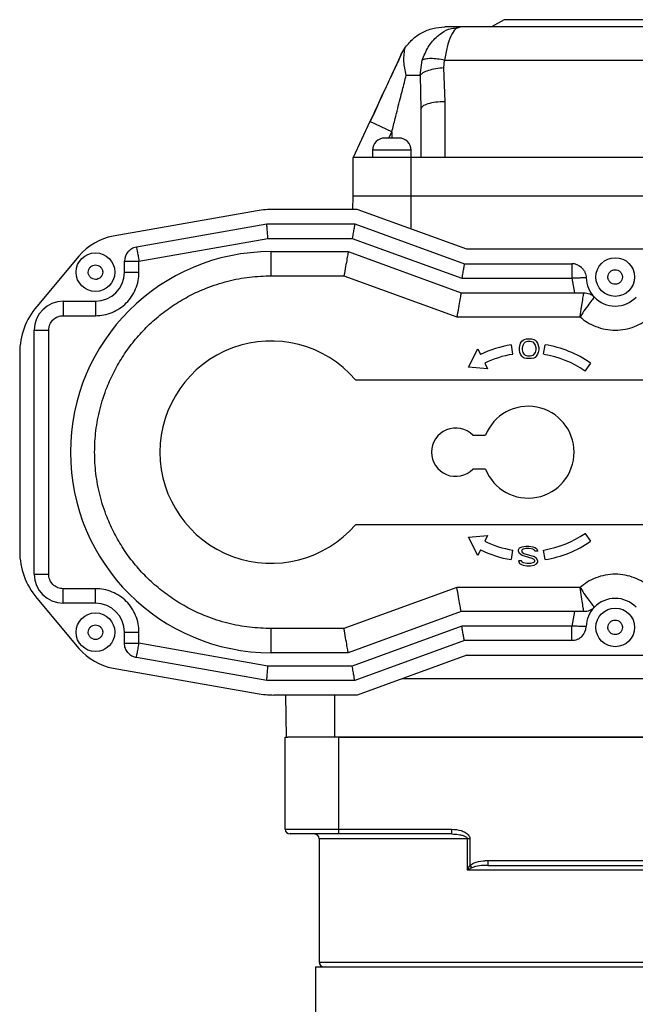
# Model space of a CAD drawing. Header units: millimetres. Extents: x 183 to 1403, y 24 to 1305.
# Tile 22 of 31: x 183 to 310, y 741 to 945. Entities that reach past the tile are written whole.
import ezdxf

# ---------------------------------------------------------------- set-up
doc = ezdxf.new("R2010")
doc.units = ezdxf.units.MM

msp = doc.modelspace()

# ---------------------------------------------------------------- linework, layer by layer
at = {"color": 7, "linetype": 'Continuous', "lineweight": 25}
for p, q in [((272.89, 943.39), (273.99, 943.62)), ((273.99, 943.62), (273.77, 943.51)), ((372.76, 943.62), (273.99, 943.62)), ((283.08, 945.12), (280.48, 943.62)), ((306.58, 945.12), (283.08, 945.12)), ((330.08, 945.12), (306.58, 945.12)), ((261.8, 937.91), (261.63, 937.54)), ((261.77, 937.84), (262.55, 939.21)), ((265.75, 933.62), (266.16, 936.71)), ((270.64, 935.16), (270.77, 936.71)), ((270.77, 936.71), (376.23, 936.71)), ((265.75, 933.62), (265.88, 926.6)), ((270.88, 928.14), (270.64, 935.16)), ((270.88, 916.62), (270.88, 928.14)), ((265.88, 926.6), (265.88, 916.62)), ((255.34, 924.06), (251.88, 916.62)), ((259.88, 921.94), (255.34, 924.06)), ((255.88, 918.12), (255.88, 916.62)), ((263.88, 918.12), (255.88, 918.12)), ((263.88, 916.62), (263.88, 918.12)), ((251.88, 908.62), (251.88, 916.62)), ((263.88, 916.62), (251.88, 916.62)), ((263.88, 908.62), (263.88, 916.62)), ((270.88, 916.62), (263.88, 916.62)), ((375.88, 916.62), (270.88, 916.62)), ((251.83, 905.87), (251.88, 908.62)), ((263.88, 908.62), (251.88, 908.62)), ((263.88, 901.81), (263.88, 908.62)), ((382.88, 908.62), (263.88, 908.62)), ((232.02, 905.56), (202.26, 900.32)), ((252.74, 905.87), (235.49, 905.87)), ((275.41, 897.62), (252.74, 905.87)), ((207.06, 898.12), (234, 902.87)), ((234, 902.87), (252.21, 902.87)), ((252.21, 902.87), (274.88, 894.62)), ((207.58, 895.16), (234.26, 899.87)), ((234.26, 899.87), (251.68, 899.87)), ((251.68, 899.87), (274.35, 891.62)), ((234.91, 897.12), (250.86, 897.12)), ((234.91, 892.12), (234.91, 897.12)), ((250.86, 897.12), (274.22, 888.62)), ((383.76, 897.62), (275.41, 897.62)), ((195.15, 896.21), (186.42, 885.8)), ((204.58, 892.87), (204.58, 895.16)), ((207.58, 892.87), (207.58, 895.16)), ((274.88, 894.62), (297.08, 894.62)), ((204.58, 892.87), (207.58, 892.87)), ((234.91, 892.12), (249.98, 892.12)), ((249.98, 892.12), (273.33, 883.62)), ((274.35, 891.62), (297.08, 891.62)), ((297.08, 891.62), (297.68, 888.62)), ((274.22, 888.62), (299.6, 888.62)), ((191.91, 886.87), (191.91, 883.87)), ((191.91, 886.87), (198.58, 886.87)), ((198.58, 886.87), (198.58, 883.87)), ((191.91, 883.87), (198.58, 883.87)), ((273.33, 883.62), (298.8, 883.62)), ((185.91, 830.37), (185.91, 880.87)), ((185.91, 880.87), (188.91, 880.87)), ((188.91, 830.37), (188.91, 880.87)), ((286.26, 877.28), (286.51, 878.17)), ((286.51, 878.17), (286.76, 878.56)), ((286.76, 878.56), (287.01, 878.81)), ((287.01, 878.81), (287.26, 878.94)), ((287.01, 877.79), (287.26, 878.17)), ((287.26, 878.94), (287.76, 879.07)), ((287.26, 878.17), (287.51, 878.43)), ((287.51, 878.43), (288.01, 878.56)), ((287.76, 879.07), (288.76, 879.07)), ((288.01, 878.56), (288.51, 878.56)), ((288.51, 878.56), (289.01, 878.43)), ((288.76, 879.07), (289.26, 878.94)), ((289.01, 878.43), (289.26, 878.17)), ((289.26, 878.94), (289.51, 878.81)), ((289.26, 878.17), (289.51, 877.79)), ((289.51, 878.81), (289.76, 878.56)), ((289.76, 878.56), (290.01, 878.17)), ((290.01, 878.17), (290.26, 877.28)), ((182.91, 876.16), (182.91, 835.08)), ((275.74, 873.23), (277.66, 877.03)), ((277.66, 877.03), (278.24, 875.85)), ((284.56, 877.84), (284.87, 875.87)), ((286.26, 876.77), (286.26, 877.28)), ((286.38, 876.26), (286.26, 876.77)), ((286.51, 875.88), (286.38, 876.26)), ((286.88, 877.28), (287.01, 877.79)), ((286.88, 876.77), (286.88, 877.28)), ((287.01, 876.26), (286.88, 876.77)), ((287.26, 875.88), (287.01, 876.26)), ((289.51, 876.26), (289.26, 875.88)), ((289.51, 877.79), (289.63, 877.28)), ((289.63, 876.77), (289.51, 876.26)), ((289.63, 877.28), (289.63, 876.77)), ((290.13, 876.26), (290.01, 875.88)), ((290.26, 876.77), (290.13, 876.26)), ((290.26, 877.28), (290.26, 876.77)), ((291.28, 875.87), (291.6, 877.84)), ((286.76, 875.49), (286.51, 875.88)), ((287.01, 875.24), (286.76, 875.49)), ((287.26, 875.11), (287.01, 875.24)), ((287.51, 875.62), (287.26, 875.88)), ((287.76, 874.98), (287.26, 875.11)), ((288.01, 875.49), (287.51, 875.62)), ((288.76, 874.98), (287.76, 874.98)), ((288.51, 875.49), (288.01, 875.49)), ((289.01, 875.62), (288.51, 875.49)), ((289.26, 875.11), (288.76, 874.98)), ((289.26, 875.88), (289.01, 875.62)), ((289.51, 875.24), (289.26, 875.11)), ((289.76, 875.49), (289.51, 875.24)), ((290.01, 875.88), (289.76, 875.49)), ((279.68, 872.88), (275.74, 873.23)), ((279.11, 874.05), (279.68, 872.88)), ((300.98, 874.05), (299.83, 872.41)), ((252.34, 870.62), (358.41, 870.62)), ((276.65, 859.12), (279.24, 859.12)), ((279.24, 852.12), (276.65, 852.12)), ((358.41, 840.62), (252.34, 840.62)), ((275.74, 838.01), (279.68, 838.36)), ((277.66, 834.21), (275.74, 838.01)), ((279.68, 838.36), (279.11, 837.18)), ((299.83, 838.83), (300.98, 837.19)), ((278.24, 835.38), (277.66, 834.21)), ((286.06, 835.42), (286.31, 835.81)), ((286.06, 835.17), (286.06, 835.42)), ((286.31, 835.81), (286.81, 836.06)), ((286.81, 835.42), (286.68, 835.17)), ((286.81, 836.06), (287.56, 836.19)), ((287.06, 835.55), (286.81, 835.42)), ((287.56, 835.68), (287.06, 835.55)), ((287.56, 836.19), (288.31, 836.19)), ((288.31, 835.68), (287.56, 835.68)), ((288.31, 836.19), (289.06, 836.06)), ((289.06, 835.55), (288.31, 835.68)), ((289.06, 836.06), (289.43, 835.93)), ((289.31, 835.42), (289.06, 835.55)), ((289.43, 835.17), (289.31, 835.42)), ((289.43, 835.93), (289.81, 835.68)), ((289.81, 835.68), (290.06, 835.17)), ((284.87, 835.37), (284.56, 833.4)), ((286.31, 834.66), (286.06, 835.17)), ((286.81, 834.27), (286.31, 834.66)), ((286.68, 835.17), (286.81, 834.91)), ((286.81, 834.91), (287.18, 834.66)), ((288.93, 833.63), (286.81, 834.27)), ((287.18, 834.66), (289.31, 834.02)), ((289.31, 833.38), (288.93, 833.63)), ((289.81, 833.63), (289.31, 834.02)), ((289.43, 833.12), (289.31, 833.38)), ((290.06, 835.17), (289.43, 835.17)), ((290.06, 833.12), (289.81, 833.63)), ((291.6, 833.4), (291.28, 835.37)), ((286.06, 833.12), (286.31, 832.61)), ((286.68, 833.12), (286.06, 833.12)), ((286.31, 832.61), (286.68, 832.36)), ((286.81, 832.87), (286.68, 833.12)), ((286.68, 832.36), (287.06, 832.23)), ((287.06, 832.74), (286.81, 832.87)), ((287.81, 832.61), (287.06, 832.74)), ((287.06, 832.23), (287.81, 832.1)), ((288.56, 832.61), (287.81, 832.61)), ((287.81, 832.1), (288.56, 832.1)), ((289.06, 832.74), (288.56, 832.61)), ((288.56, 832.1), (289.31, 832.23)), ((289.31, 832.87), (289.06, 832.74)), ((289.43, 833.12), (289.31, 832.87)), ((289.31, 832.23), (289.81, 832.49)), ((289.81, 832.49), (290.06, 832.87)), ((290.06, 832.87), (290.06, 833.12)), ((185.91, 830.37), (188.91, 830.37)), ((198.58, 827.37), (191.91, 827.37)), ((191.91, 824.37), (191.91, 827.37)), ((198.58, 824.37), (198.58, 827.37)), ((273.33, 827.62), (249.98, 819.12)), ((298.8, 827.62), (273.33, 827.62)), ((186.42, 825.44), (195.15, 815.02)), ((198.58, 824.37), (191.91, 824.37)), ((274.22, 822.62), (250.86, 814.12)), ((299.6, 822.62), (274.22, 822.62)), ((297.68, 822.62), (297.08, 819.62)), ((249.98, 819.12), (234.91, 819.12)), ((234.91, 814.12), (234.91, 819.12)), ((274.35, 819.62), (251.68, 811.37)), ((297.08, 819.62), (274.35, 819.62)), ((204.58, 816.07), (204.58, 818.37)), ((204.58, 818.37), (207.58, 818.37)), ((207.58, 816.07), (207.58, 818.37)), ((234.26, 811.37), (207.58, 816.07)), ((274.88, 816.62), (252.21, 808.37)), ((297.08, 816.62), (274.88, 816.62)), ((234, 808.37), (207.06, 813.12)), ((250.86, 814.12), (234.91, 814.12)), ((275.41, 813.62), (252.74, 805.37)), ((275.41, 813.62), (383.76, 813.62)), ((251.68, 811.37), (234.26, 811.37)), ((202.26, 810.92), (232.02, 805.67)), ((252.21, 808.37), (234, 808.37)), ((365.08, 808.71), (261.93, 808.71)), ((252.74, 805.37), (235.49, 805.37)), ((238.08, 796.62), (237.92, 805.37)), ((248.08, 796.62), (248.08, 805.37)), ((237.83, 777.62), (237.83, 796.62)), ((237.83, 796.62), (238.38, 796.62)), ((248.08, 796.62), (238.38, 796.62)), ((365.08, 796.62), (248.08, 796.62)), ((248.83, 796.62), (248.83, 777.62)), ((248.83, 796.62), (364.33, 796.62)), ((237.83, 777.62), (248.83, 777.62)), ((248.83, 776.62), (238.83, 776.62)), ((248.83, 777.62), (248.83, 776.62)), ((248.83, 777.62), (272.21, 777.62)), ((272.21, 776.62), (248.83, 776.62)), ((272.21, 777.62), (272.21, 776.62)), ((272.21, 776.62), (272.66, 776.58)), ((244.83, 775.62), (244.83, 750.12)), ((275.51, 769.12), (275.51, 775.62)), ((276.01, 775.62), (275.51, 775.62)), ((276.01, 775.62), (276.01, 770.11)), ((279.74, 771.12), (279.74, 770.12)), ((279.74, 771.12), (333.41, 771.12)), ((337.65, 769.12), (275.51, 769.12)), ((276.01, 770.11), (276.43, 769.61)), ((279.74, 770.12), (333.41, 770.12)), ((244.08, 749.12), (244.08, 733.62)), ((244.08, 749.12), (369.08, 749.12))]:
    msp.add_line(p, q, dxfattribs=at)
at = {"color": 8, "linetype": 'Continuous', "lineweight": 25}
for p, q in [((259.26, 920.62), (259.88, 921.94)), ((259.88, 921.94), (259.88, 920.62)), ((275.51, 775.62), (244.83, 775.62)), ((244.83, 750.12), (368.33, 750.12))]:
    msp.add_line(p, q, dxfattribs=at)
at = {"color": 7, "linetype": 'Continuous', "lineweight": 25, "flags": 128}
msp.add_lwpolyline([(262.85, 933.62), (263.38, 933.62), (263.87, 933.62), (264.32, 933.62), (264.72, 933.62), (265.07, 933.62), (265.36, 933.62), (265.58, 933.62), (265.75, 933.62)], dxfattribs=at)
at = {"color": 7, "linetype": 'Continuous', "lineweight": 25}
for centre in [(198.58, 892.87), (306.08, 891.87), (306.08, 819.37), (198.58, 818.37)]:
    msp.add_circle(centre, 4, dxfattribs=at)
for centre, radius, start, end in [((258.38, 918.12), 2.5, 90, 180), ((261.38, 918.12), 2.5, 360, 90), ((235.49, 885.87), 20, 90, 100), ((204.35, 888.5), 12, 100, 140), ((234.91, 855.62), 41.5, 90, 270), ((207.58, 895.16), 3, 140, 180), ((297.08, 891.62), 3, 45.7959, 90), ((198.58, 892.87), 6, 270, 0), ((306.08, 891.87), 6, 181.5918, 223.983), ((191.91, 880.87), 6, 90, 180), ((306.08, 891.87), 6, 223.983, 316.017), ((197.91, 876.16), 15, 140, 180), ((234.91, 855.62), 23, 40.7057, 319.2943), ((288.08, 855.62), 22.5, 99, 115.9311), ((288.08, 855.62), 22.5, 55, 81), ((288.08, 855.62), 20.5, 99, 115.9311), ((288.08, 855.62), 20.5, 55, 81), ((288.08, 855.62), 9.5, 201.6183, 158.3817), ((273.08, 855.62), 5, 44.427, 315.573), ((288.08, 855.62), 20.5, 279, 305), ((288.08, 855.62), 22.5, 244.0689, 261), ((288.08, 855.62), 20.5, 244.0689, 261), ((288.08, 855.62), 22.5, 279, 305), ((197.91, 835.08), 15, 180, 220), ((191.91, 830.37), 6, 180, 270), ((306.08, 819.37), 6, 43.983, 136.017), ((198.58, 818.37), 6, 360, 90), ((306.08, 819.37), 6, 136.017, 178.4082), ((297.08, 819.62), 3, 314.2041, 358.4082), ((204.35, 822.74), 12, 220, 260), ((207.58, 816.07), 3, 220, 260), ((235.49, 825.37), 20, 260, 270), ((238.83, 777.62), 1, 180, 270), ((243.83, 775.62), 1, 0, 90), ((245.83, 750.12), 1, 180, 270)]:
    msp.add_arc(centre, radius, start, end, dxfattribs=at)
for points, knots in [([(262.55, 939.21), (263.05, 939.85), (264.05, 941.13), (266.06, 942.5), (268.34, 943.44), (270, 943.56), (270.84, 943.62)], [0, 0, 0, 0, 0.244003, 0.491821, 0.743951, 1, 1, 1, 1]), ([(261.77, 937.84), (261.35, 936.93), (260.46, 935.03), (259.01, 931.91), (257.29, 928.23), (256.04, 925.54), (255.34, 924.06)], [0, 0, 0, 0, 0.2047825, 0.4216531, 0.6816744, 1, 1, 1, 1]), ([(261.63, 937.54), (261.54, 937.35), (260.92, 936), (259.6, 933.17), (257.6, 928.85), (256.18, 925.71), (255.42, 924.02)], [0, 0, 0, 0, 0.045472, 0.310839, 0.629208, 1, 1, 1, 1]), ([(262.85, 933.62), (262.64, 934.59), (262.24, 936.55), (262.44, 938.32), (262.55, 939.21)], [0, 0, 0, 0, 0.496898, 1, 1, 1, 1]), ([(270.77, 936.71), (270.29, 936.81), (269.29, 937.01), (267.91, 937.09), (266.78, 937.01), (266.37, 936.81), (266.16, 936.71)], [0, 0, 0, 0, 0.2400383, 0.4947761, 0.7523207, 1, 1, 1, 1]), ([(259.88, 921.94), (260.11, 922.85), (260.51, 924.44), (261.09, 926.71), (261.58, 928.65), (262.04, 930.46), (262.46, 932.09), (262.72, 933.12), (262.85, 933.62)], [0, 0, 0, 0, 0.232309, 0.408665, 0.579566, 0.732119, 0.87226, 1, 1, 1, 1]), ([(270.64, 935.16), (270.07, 935.11), (268.91, 935), (267.38, 934.62), (266.23, 934.14), (265.9, 933.79), (265.75, 933.62)], [0, 0, 0, 0, 0.249214, 0.509149, 0.764093, 1, 1, 1, 1]), ([(261.38, 920.62), (261.36, 920.62), (261.33, 920.62), (261.14, 920.62), (260.94, 920.62), (260.71, 920.62), (260.36, 920.62), (259.88, 920.62), (259.4, 920.62), (259.05, 920.62), (258.81, 920.62), (258.61, 920.62), (258.43, 920.62), (258.4, 920.62), (258.38, 920.62)], [0, 0, 0, 0, 0.119721, 0.184918, 0.25, 0.315196, 0.380279, 0.5, 0.619721, 0.684918, 0.75, 0.815196, 0.880279, 1, 1, 1, 1]), ([(234.26, 899.87), (234.23, 900.26), (234.16, 901.04), (234.09, 901.89), (234.04, 902.39), (234.01, 902.76), (234.01, 902.83), (234, 902.87)], [0, 0, 0, 0, 0.249618, 0.499306, 0.630027, 0.757218, 1, 1, 1, 1]), ([(252.21, 902.87), (252.2, 902.83), (252.19, 902.76), (252.13, 902.38), (252.04, 901.88), (251.89, 901.04), (251.75, 900.26), (251.68, 899.87)], [0, 0, 0, 0, 0.242385, 0.369683, 0.500824, 0.750546, 1, 1, 1, 1]), ([(250.86, 897.12), (250.86, 897.1), (250.85, 897.06), (250.78, 896.66), (250.62, 895.73), (250.32, 894.06), (250.1, 892.77), (249.98, 892.12)], [0, 0, 0, 0, 0.124693, 0.251142, 0.500792, 0.75053, 1, 1, 1, 1]), ([(274.88, 894.62), (274.87, 894.58), (274.86, 894.51), (274.79, 894.13), (274.7, 893.63), (274.55, 892.79), (274.42, 892.01), (274.35, 891.62)], [0, 0, 0, 0, 0.242385, 0.369683, 0.500824, 0.750546, 1, 1, 1, 1]), ([(197.08, 892.87), (197.1, 893.06), (197.14, 893.46), (197.44, 893.88), (197.75, 894.13), (197.93, 894.23), (198.04, 894.27), (198.21, 894.34), (198.59, 894.4), (199.06, 894.31), (199.41, 894.13), (199.57, 894), (199.65, 893.92), (199.79, 893.77), (199.95, 893.51), (200.03, 893.24), (200.06, 893.1), (200.07, 893.02), (200.08, 892.93), (200.08, 892.89), (200.08, 892.87)], [0, 0, 0, 0, 0.12471, 0.24942, 0.314644, 0.379754, 0.380816, 0.388673, 0.499673, 0.619445, 0.684669, 0.749779, 0.750965, 0.75953, 0.879607, 0.939792, 0.94285, 0.969766, 0.98881, 1, 1, 1, 1]), ([(200.08, 892.87), (200.05, 892.67), (200.01, 892.28), (199.72, 891.86), (199.41, 891.61), (199.22, 891.51), (199.11, 891.47), (198.94, 891.4), (198.56, 891.33), (198.1, 891.42), (197.75, 891.61), (197.59, 891.74), (197.5, 891.82), (197.36, 891.97), (197.2, 892.22), (197.12, 892.5), (197.09, 892.64), (197.08, 892.71), (197.08, 892.8), (197.08, 892.85), (197.08, 892.87)], [0, 0, 0, 0, 0.12471, 0.24942, 0.314644, 0.379754, 0.380816, 0.388673, 0.499673, 0.619445, 0.684669, 0.749779, 0.750965, 0.75953, 0.879607, 0.939792, 0.94285, 0.969766, 0.98881, 1, 1, 1, 1]), ([(198.58, 883.87), (199.16, 883.9), (200.34, 883.97), (202.04, 884.5), (203.61, 885.34), (204.98, 886.46), (206.11, 887.83), (206.94, 889.4), (207.48, 891.11), (207.54, 892.28), (207.58, 892.87)], [0, 0, 0, 0, 0.123787, 0.25, 0.376213, 0.5, 0.623787, 0.75, 0.876213, 1, 1, 1, 1]), ([(304.58, 891.87), (304.6, 892.06), (304.64, 892.46), (304.94, 892.88), (305.25, 893.13), (305.43, 893.23), (305.54, 893.27), (305.71, 893.34), (306.09, 893.4), (306.56, 893.31), (306.91, 893.13), (307.07, 893), (307.15, 892.92), (307.29, 892.77), (307.45, 892.51), (307.53, 892.24), (307.56, 892.1), (307.57, 892.02), (307.58, 891.93), (307.58, 891.89), (307.58, 891.87)], [0, 0, 0, 0, 0.12471, 0.24942, 0.314644, 0.379754, 0.380816, 0.388673, 0.499673, 0.619445, 0.684669, 0.749779, 0.750965, 0.75953, 0.879607, 0.939792, 0.94285, 0.969766, 0.98881, 1, 1, 1, 1]), ([(234.91, 819.12), (233.42, 819.17), (230.41, 819.28), (225.89, 820.15), (221.76, 821.48), (218.09, 823.15), (214.88, 825.03), (211.85, 827.24), (209.05, 829.76), (206.52, 832.56), (204.32, 835.59), (202.44, 838.8), (200.77, 842.47), (199.43, 846.6), (198.59, 851.12), (198.32, 855.62), (198.59, 860.12), (199.43, 864.63), (200.77, 868.76), (202.44, 872.44), (204.32, 875.65), (206.52, 878.67), (209.05, 881.47), (211.85, 884), (214.88, 886.21), (218.09, 888.08), (221.76, 889.76), (225.89, 891.08), (230.41, 891.96), (233.42, 892.07), (234.91, 892.12)], [0, 0, 0, 0, 0.0388159, 0.0788355, 0.1199757, 0.1521419, 0.1843035, 0.2171541, 0.25, 0.2828506, 0.3156966, 0.3478627, 0.3800243, 0.4211686, 0.4611872, 0.5, 0.5388169, 0.5788355, 0.6199757, 0.6521419, 0.6843035, 0.7171541, 0.75, 0.7828506, 0.8156966, 0.8478627, 0.8800243, 0.9211686, 0.9611862, 1, 1, 1, 1]), ([(307.58, 891.87), (307.55, 891.67), (307.51, 891.28), (307.22, 890.86), (306.91, 890.61), (306.72, 890.51), (306.61, 890.47), (306.44, 890.4), (306.06, 890.33), (305.6, 890.42), (305.25, 890.61), (305.09, 890.74), (305, 890.82), (304.86, 890.97), (304.7, 891.22), (304.62, 891.5), (304.59, 891.64), (304.58, 891.71), (304.58, 891.8), (304.58, 891.85), (304.58, 891.87)], [0, 0, 0, 0, 0.12471, 0.24942, 0.314644, 0.379754, 0.380816, 0.388673, 0.499673, 0.619445, 0.684669, 0.749779, 0.750965, 0.75953, 0.879607, 0.939792, 0.94285, 0.969766, 0.98881, 1, 1, 1, 1]), ([(274.22, 888.62), (274.21, 888.6), (274.21, 888.56), (274.14, 888.16), (273.97, 887.23), (273.68, 885.56), (273.45, 884.27), (273.33, 883.62)], [0, 0, 0, 0, 0.124693, 0.251142, 0.500792, 0.75053, 1, 1, 1, 1]), ([(298.8, 883.62), (298.85, 883.94), (298.95, 884.61), (299.15, 885.87), (299.37, 887.25), (299.56, 888.39), (299.59, 888.54), (299.6, 888.62)], [0, 0, 0, 0, 0.123039, 0.260808, 0.503548, 0.752739, 1, 1, 1, 1]), ([(301.76, 887.7), (301.71, 887.64), (301.61, 887.53), (300.89, 886.62), (299.9, 885.28), (299.17, 884.17), (298.8, 883.62)], [0, 0, 0, 0, 0.247894, 0.497316, 0.748316, 1, 1, 1, 1]), ([(188.91, 880.87), (188.94, 881.25), (188.98, 881.63), (189.13, 882), (189.28, 882.38), (189.53, 882.73), (190.08, 883.28), (190.6, 883.62), (191.17, 883.78), (191.45, 883.83), (191.6, 883.85), (191.78, 883.87), (191.87, 883.87), (191.91, 883.87)], [0, 0, 0, 0, 0.239684, 0.242095, 0.259275, 0.499494, 0.506788, 0.759073, 0.879486, 0.88558, 0.939475, 0.977373, 1, 1, 1, 1]), ([(298.8, 883.62), (299.29, 883.23), (300.29, 882.43), (302.06, 881.57), (304.01, 881), (306.08, 880.8), (308.14, 881), (310.09, 881.56), (311.86, 882.43), (312.86, 883.23), (313.35, 883.62)], [0, 0, 0, 0, 0.117822, 0.241589, 0.369661, 0.5, 0.630339, 0.758411, 0.882178, 1, 1, 1, 1]), ([(191.91, 827.37), (191.53, 827.4), (191.15, 827.44), (190.77, 827.59), (190.39, 827.75), (190.04, 827.99), (189.49, 828.54), (189.16, 829.06), (188.99, 829.63), (188.94, 829.91), (188.92, 830.06), (188.91, 830.24), (188.91, 830.33), (188.91, 830.37)], [0, 0, 0, 0, 0.239684, 0.242095, 0.259275, 0.499494, 0.506788, 0.759073, 0.879486, 0.88558, 0.939475, 0.977373, 1, 1, 1, 1]), ([(313.35, 827.62), (312.86, 828.01), (311.86, 828.81), (310.09, 829.67), (308.14, 830.24), (306.08, 830.43), (304.02, 830.24), (302.06, 829.67), (300.29, 828.81), (299.29, 828.01), (298.8, 827.62)], [0, 0, 0, 0, 0.117822, 0.241589, 0.369661, 0.5, 0.630339, 0.758411, 0.882178, 1, 1, 1, 1]), ([(207.58, 818.37), (207.54, 818.95), (207.48, 820.13), (206.94, 821.83), (206.11, 823.41), (204.98, 824.77), (203.61, 825.9), (202.04, 826.73), (200.34, 827.27), (199.16, 827.34), (198.58, 827.37)], [0, 0, 0, 0, 0.123787, 0.25, 0.376213, 0.5, 0.623787, 0.75, 0.876213, 1, 1, 1, 1]), ([(274.22, 822.62), (274.21, 822.64), (274.21, 822.67), (274.14, 823.07), (273.97, 824.01), (273.68, 825.67), (273.45, 826.97), (273.33, 827.62)], [0, 0, 0, 0, 0.124693, 0.251142, 0.500792, 0.75053, 1, 1, 1, 1]), ([(298.8, 827.62), (299.17, 827.07), (299.9, 825.96), (300.89, 824.62), (301.61, 823.71), (301.71, 823.59), (301.76, 823.53)], [0, 0, 0, 0, 0.251878, 0.502807, 0.752165, 1, 1, 1, 1]), ([(299.6, 822.62), (299.59, 822.69), (299.56, 822.84), (299.37, 823.99), (299.1, 825.64), (298.9, 826.95), (298.8, 827.62)], [0, 0, 0, 0, 0.247518, 0.496964, 0.742826, 1, 1, 1, 1]), ([(197.08, 818.37), (197.1, 818.56), (197.14, 818.96), (197.44, 819.38), (197.75, 819.63), (197.93, 819.73), (198.04, 819.77), (198.21, 819.84), (198.59, 819.9), (199.06, 819.81), (199.41, 819.63), (199.57, 819.5), (199.65, 819.42), (199.79, 819.27), (199.95, 819.01), (200.03, 818.74), (200.06, 818.6), (200.07, 818.52), (200.08, 818.43), (200.08, 818.39), (200.08, 818.37)], [0, 0, 0, 0, 0.12471, 0.24942, 0.314644, 0.379754, 0.380816, 0.388673, 0.499673, 0.619445, 0.684669, 0.749779, 0.750965, 0.75953, 0.879607, 0.939792, 0.94285, 0.969766, 0.98881, 1, 1, 1, 1]), ([(250.86, 814.12), (250.86, 814.14), (250.85, 814.17), (250.78, 814.57), (250.62, 815.51), (250.32, 817.17), (250.1, 818.47), (249.98, 819.12)], [0, 0, 0, 0, 0.124693, 0.251142, 0.500792, 0.75053, 1, 1, 1, 1]), ([(274.88, 816.62), (274.87, 816.66), (274.86, 816.72), (274.79, 817.1), (274.7, 817.61), (274.55, 818.45), (274.42, 819.23), (274.35, 819.62)], [0, 0, 0, 0, 0.2423854, 0.3696832, 0.5008244, 0.7505465, 1, 1, 1, 1]), ([(304.58, 819.37), (304.6, 819.56), (304.64, 819.96), (304.94, 820.38), (305.25, 820.63), (305.43, 820.73), (305.54, 820.77), (305.71, 820.84), (306.09, 820.9), (306.56, 820.81), (306.91, 820.63), (307.07, 820.5), (307.15, 820.42), (307.29, 820.27), (307.45, 820.01), (307.53, 819.74), (307.56, 819.6), (307.57, 819.52), (307.58, 819.43), (307.58, 819.39), (307.58, 819.37)], [0, 0, 0, 0, 0.12471, 0.24942, 0.314644, 0.379754, 0.380816, 0.388673, 0.499673, 0.619445, 0.684669, 0.749779, 0.750965, 0.75953, 0.879607, 0.939792, 0.94285, 0.969766, 0.98881, 1, 1, 1, 1]), ([(307.58, 819.37), (307.55, 819.17), (307.51, 818.78), (307.22, 818.36), (306.91, 818.11), (306.72, 818.01), (306.61, 817.97), (306.44, 817.9), (306.06, 817.83), (305.6, 817.92), (305.25, 818.11), (305.09, 818.24), (305, 818.32), (304.86, 818.47), (304.7, 818.72), (304.62, 819), (304.59, 819.14), (304.58, 819.21), (304.58, 819.3), (304.58, 819.35), (304.58, 819.37)], [0, 0, 0, 0, 0.12471, 0.24942, 0.314644, 0.379754, 0.380816, 0.388673, 0.499673, 0.619445, 0.684669, 0.749779, 0.750965, 0.75953, 0.879607, 0.939792, 0.94285, 0.969766, 0.98881, 1, 1, 1, 1]), ([(200.08, 818.37), (200.05, 818.17), (200.01, 817.78), (199.72, 817.36), (199.41, 817.11), (199.22, 817.01), (199.11, 816.97), (198.94, 816.9), (198.56, 816.83), (198.1, 816.92), (197.75, 817.11), (197.59, 817.24), (197.5, 817.32), (197.36, 817.47), (197.2, 817.72), (197.12, 818), (197.09, 818.14), (197.08, 818.21), (197.08, 818.3), (197.08, 818.35), (197.08, 818.37)], [0, 0, 0, 0, 0.12471, 0.24942, 0.314644, 0.379754, 0.380816, 0.388673, 0.499673, 0.619445, 0.684669, 0.749779, 0.750965, 0.75953, 0.879607, 0.939792, 0.94285, 0.969766, 0.98881, 1, 1, 1, 1]), ([(234, 808.37), (234.01, 808.41), (234.01, 808.47), (234.04, 808.85), (234.09, 809.35), (234.16, 810.19), (234.23, 810.98), (234.26, 811.37)], [0, 0, 0, 0, 0.242778, 0.36997, 0.500694, 0.750382, 1, 1, 1, 1]), ([(252.21, 808.37), (252.2, 808.41), (252.19, 808.47), (252.12, 808.85), (252.04, 809.36), (251.89, 810.2), (251.75, 810.98), (251.68, 811.37)], [0, 0, 0, 0, 0.242385, 0.369683, 0.500824, 0.750546, 1, 1, 1, 1]), ([(272.21, 777.62), (272.89, 777.56), (273.86, 777.49), (275.01, 776.99), (275.61, 776.55), (275.93, 776.08), (276.01, 775.78), (276.01, 775.63), (276.01, 775.62)], [0, 0, 0, 0, 0.436355, 0.622975, 0.810974, 0.900783, 0.991396, 1, 1, 1, 1]), ([(276.01, 770.11), (276.29, 770.3), (277.12, 770.84), (278.45, 771.08), (279.42, 771.11), (279.74, 771.12)], [0, 0, 0, 0, 0.258954, 0.753834, 1, 1, 1, 1]), ([(275.51, 769.12), (275.51, 769.12), (275.55, 769.22), (275.7, 769.56), (275.88, 769.88), (276.01, 770.11)], [0, 0, 0, 0, 0.008072, 0.303984, 1, 1, 1, 1]), ([(276.43, 769.61), (276.21, 769.5), (275.89, 769.34), (275.6, 769.17), (275.51, 769.12), (275.51, 769.12)], [0, 0, 0, 0, 0.696284, 0.991923, 1, 1, 1, 1]), ([(279.74, 770.12), (279.45, 770.11), (278.6, 770.1), (277.47, 770), (276.69, 769.71), (276.43, 769.61)], [0, 0, 0, 0, 0.257618, 0.760105, 1, 1, 1, 1])]:
    msp.add_open_spline(points, degree=3, knots=knots, dxfattribs=at)
at = {"color": 8, "linetype": 'Continuous', "lineweight": 25}
for points, knots in [([(266.16, 936.71), (266.54, 937.66), (267.29, 939.6), (268.73, 941.2), (270.17, 942.39), (271.38, 943.18), (272.46, 943.33), (272.89, 943.39)], [0, 0, 0, 0, 0.275224, 0.556185, 0.604021, 0.843845, 1, 1, 1, 1]), ([(273.77, 943.51), (273.52, 943.43), (272.95, 943.24), (272.08, 941.81), (271.25, 939.61), (270.93, 937.67), (270.77, 936.71)], [0, 0, 0, 0, 0.2097845, 0.4789947, 0.742969, 1, 1, 1, 1]), ([(272.66, 776.58), (273.09, 776.56), (273.75, 776.53), (274.6, 776.31), (275.11, 776.11), (275.39, 775.89), (275.48, 775.75), (275.51, 775.67), (275.51, 775.62), (275.51, 775.62)], [0, 0, 0, 0, 0.404355, 0.631351, 0.840267, 0.923922, 0.961153, 0.993836, 1, 1, 1, 1])]:
    msp.add_open_spline(points, degree=3, knots=knots, dxfattribs=at)
at = {"color": 7, "linetype": 'Continuous', "lineweight": 25}
for points in [[(273.99, 943.62), (273.55, 943.62), (272.66, 943.62), (271.45, 943.62), (270.84, 943.62)], [(270.88, 928.14), (270.22, 928.12), (268.91, 928.07), (267.26, 927.72), (266.1, 927.21), (265.95, 926.8), (265.88, 926.6)], [(205.28, 897.09), (205.53, 897.34), (206.03, 897.84), (206.71, 898.02), (207.06, 898.12)], [(207.06, 898.12), (207.06, 898.07), (207.08, 897.98), (207.2, 897.3), (207.37, 896.32), (207.51, 895.55), (207.58, 895.16)], [(204.58, 895.16), (204.62, 895.16), (204.71, 895.16), (205.41, 895.16), (206.4, 895.16), (207.18, 895.16), (207.58, 895.16)], [(297.08, 894.62), (297.08, 894.57), (297.08, 894.48), (297.08, 893.79), (297.08, 892.8), (297.08, 892.01), (297.08, 891.62)], [(299.17, 893.77), (299.3, 893.63), (299.56, 893.34), (299.84, 892.83), (300.03, 892.28), (300.06, 891.89), (300.08, 891.7)], [(300.08, 891.7), (300.03, 891.7), (299.94, 891.7), (299.25, 891.68), (298.26, 891.65), (297.47, 891.63), (297.08, 891.62)], [(299.6, 888.62), (299.8, 888.61), (300.2, 888.58), (300.78, 888.4), (301.32, 888.11), (301.61, 887.84), (301.76, 887.7)], [(301.76, 823.53), (301.61, 823.4), (301.32, 823.13), (300.78, 822.84), (300.2, 822.65), (299.8, 822.63), (299.6, 822.62)], [(297.08, 816.62), (297.08, 816.66), (297.08, 816.75), (297.08, 817.45), (297.08, 818.44), (297.08, 819.23), (297.08, 819.62)], [(300.08, 819.53), (300.03, 819.54), (299.94, 819.54), (299.25, 819.56), (298.26, 819.59), (297.47, 819.61), (297.08, 819.62)], [(299.17, 817.47), (299.03, 817.34), (298.73, 817.09), (298.21, 816.82), (297.66, 816.65), (297.27, 816.63), (297.08, 816.62)], [(204.58, 816.07), (204.62, 816.07), (204.71, 816.07), (205.41, 816.07), (206.4, 816.07), (207.18, 816.07), (207.58, 816.07)], [(205.28, 814.15), (205.08, 814.44), (204.67, 815.02), (204.61, 815.72), (204.58, 816.07)], [(207.06, 813.12), (207.06, 813.16), (207.08, 813.25), (207.2, 813.94), (207.37, 814.91), (207.51, 815.69), (207.58, 816.07)]]:
    msp.add_open_spline(points, degree=3, dxfattribs=at)

doc.saveas('drawing.dxf')
